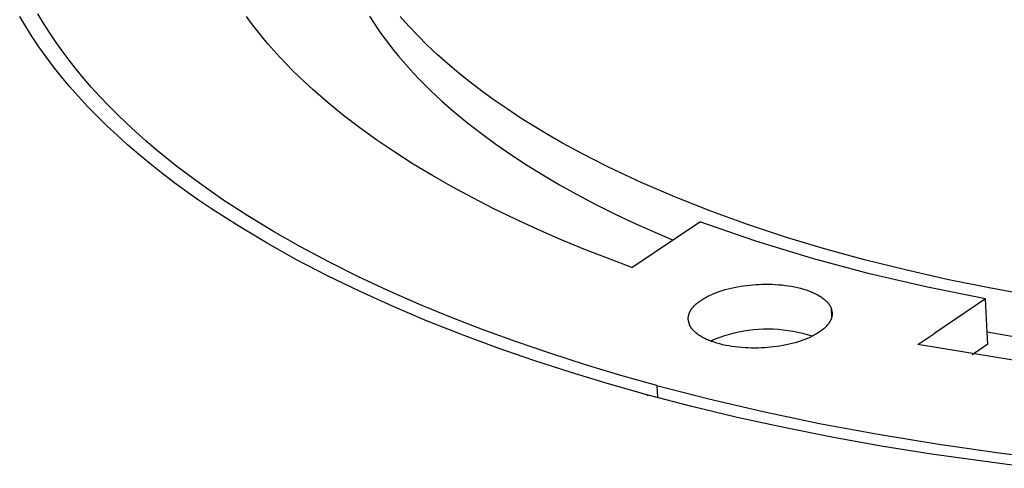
# Model space of a CAD drawing. Header units: millimetres. Extents: x 10740 to 13233, y 6351 to 7934.
# Tile 17 of 23: x 12615 to 12647, y 7592 to 7607. Entities that reach past the tile are written whole.
import ezdxf

# ---------------------------------------------------------------- set-up
doc = ezdxf.new("R2010")
doc.units = ezdxf.units.MM
doc.layers.add('Make2D$Visible$Curvas', color=7, linetype='Continuous')

msp = doc.modelspace()

# ---------------------------------------------------------------- linework, layer by layer
at = {"layer": 'Make2D$Visible$Curvas', "color": 7, "lineweight": -3, "true_color": 0xffffff}
for p, q in [((12614.838, 7607.05), (12614.64, 7607.386)), ((12615.424, 7607.165), (12615.241, 7607.473)), ((12615.618, 7606.859), (12615.424, 7607.165)), ((12622.281, 7607.156), (12622.114, 7607.382)), ((12622.455, 7606.932), (12622.281, 7607.156)), ((12615.049, 7606.716), (12614.838, 7607.05)), ((12615.823, 7606.553), (12615.618, 7606.859)), ((12622.635, 7606.708), (12622.455, 7606.932)), ((12615.272, 7606.383), (12615.049, 7606.716)), ((12616.039, 7606.249), (12615.823, 7606.553)), ((12622.823, 7606.485), (12622.635, 7606.708)), ((12623.017, 7606.264), (12622.823, 7606.485)), ((12615.508, 7606.052), (12615.272, 7606.383)), ((12616.266, 7605.945), (12616.039, 7606.249)), ((12623.218, 7606.043), (12623.017, 7606.264)), ((12615.757, 7605.722), (12615.508, 7606.052)), ((12616.504, 7605.643), (12616.266, 7605.945)), ((12623.425, 7605.824), (12623.218, 7606.043)), ((12623.64, 7605.606), (12623.425, 7605.824)), ((12616.019, 7605.394), (12615.757, 7605.722)), ((12616.752, 7605.343), (12616.504, 7605.643)), ((12623.86, 7605.389), (12623.64, 7605.606)), ((12616.293, 7605.067), (12616.019, 7605.394)), ((12617.012, 7605.044), (12616.752, 7605.343)), ((12624.322, 7604.96), (12623.86, 7605.389)), ((12616.58, 7604.742), (12616.293, 7605.067)), ((12617.282, 7604.746), (12617.012, 7605.044)), ((12624.809, 7604.536), (12624.322, 7604.96)), ((12616.879, 7604.419), (12616.58, 7604.742)), ((12617.563, 7604.451), (12617.282, 7604.746)), ((12625.322, 7604.118), (12624.809, 7604.536)), ((12617.19, 7604.099), (12616.879, 7604.419)), ((12617.855, 7604.157), (12617.563, 7604.451)), ((12618.157, 7603.865), (12617.855, 7604.157)), ((12617.514, 7603.78), (12617.19, 7604.099)), ((12618.47, 7603.575), (12618.157, 7603.865)), ((12625.859, 7603.707), (12625.322, 7604.118)), ((12617.851, 7603.464), (12617.514, 7603.78)), ((12618.794, 7603.287), (12618.47, 7603.575)), ((12626.421, 7603.303), (12625.859, 7603.707)), ((12618.199, 7603.151), (12617.851, 7603.464)), ((12619.127, 7603.002), (12618.794, 7603.287)), ((12627.007, 7602.906), (12626.421, 7603.303)), ((12618.56, 7602.84), (12618.199, 7603.151)), ((12618.932, 7602.532), (12618.56, 7602.84)), ((12619.472, 7602.718), (12619.127, 7603.002)), ((12627.616, 7602.517), (12627.007, 7602.906)), ((12619.316, 7602.227), (12618.932, 7602.532)), ((12619.826, 7602.438), (12619.472, 7602.718)), ((12628.248, 7602.136), (12627.616, 7602.517)), ((12619.712, 7601.925), (12619.316, 7602.227)), ((12620.19, 7602.159), (12619.826, 7602.438)), ((12620.12, 7601.626), (12619.712, 7601.925)), ((12620.565, 7601.884), (12620.19, 7602.159)), ((12621.343, 7601.341), (12620.565, 7601.884)), ((12628.902, 7601.763), (12628.248, 7602.136)), ((12620.538, 7601.331), (12620.12, 7601.626)), ((12629.576, 7601.398), (12628.902, 7601.763)), ((12620.968, 7601.038), (12620.538, 7601.331)), ((12622.16, 7600.809), (12621.343, 7601.341)), ((12630.271, 7601.043), (12629.576, 7601.398)), ((12621.861, 7600.464), (12620.968, 7601.038)), ((12630.986, 7600.697), (12630.271, 7601.043)), ((12623.014, 7600.29), (12622.16, 7600.809)), ((12631.719, 7600.36), (12630.986, 7600.697)), ((12634.821, 7599.112), (12637.061, 7600.614)), ((12638.909, 7599.98), (12637.061, 7600.614)), ((12622.796, 7599.905), (12621.861, 7600.464)), ((12623.904, 7599.784), (12623.014, 7600.29)), ((12632.47, 7600.033), (12631.719, 7600.36)), ((12633.238, 7599.716), (12632.47, 7600.033)), ((12640.777, 7599.408), (12638.909, 7599.98)), ((12623.772, 7599.36), (12622.796, 7599.905)), ((12624.829, 7599.291), (12623.904, 7599.784)), ((12634.022, 7599.409), (12633.238, 7599.716)), ((12624.787, 7598.833), (12623.772, 7599.36)), ((12625.787, 7598.813), (12624.829, 7599.291)), ((12634.821, 7599.112), (12634.022, 7599.409)), ((12642.664, 7598.9), (12640.777, 7599.408)), ((12625.84, 7598.322), (12624.787, 7598.833)), ((12626.778, 7598.349), (12625.787, 7598.813)), ((12644.567, 7598.456), (12642.664, 7598.9)), ((12626.928, 7597.828), (12625.84, 7598.322)), ((12627.798, 7597.901), (12626.778, 7598.349)), ((12637.614, 7598.283), (12637.707, 7598.316)), ((12637.707, 7598.316), (12637.803, 7598.348)), ((12637.803, 7598.348), (12637.9, 7598.377)), ((12637.9, 7598.377), (12637.999, 7598.403)), ((12637.999, 7598.403), (12638.1, 7598.428)), ((12638.1, 7598.428), (12638.202, 7598.45)), ((12638.202, 7598.45), (12638.305, 7598.47)), ((12638.305, 7598.47), (12638.407, 7598.488)), ((12638.407, 7598.488), (12638.51, 7598.504)), ((12638.51, 7598.504), (12638.612, 7598.517)), ((12638.612, 7598.517), (12638.714, 7598.529)), ((12638.714, 7598.529), (12638.815, 7598.538)), ((12638.815, 7598.538), (12638.916, 7598.545)), ((12638.916, 7598.545), (12639.019, 7598.551)), ((12639.019, 7598.551), (12639.124, 7598.554)), ((12639.124, 7598.554), (12639.23, 7598.556)), ((12639.23, 7598.556), (12639.337, 7598.555)), ((12639.337, 7598.555), (12639.444, 7598.552)), ((12639.444, 7598.552), (12639.553, 7598.547)), ((12639.553, 7598.547), (12639.661, 7598.54)), ((12639.661, 7598.54), (12639.769, 7598.53)), ((12639.769, 7598.53), (12639.876, 7598.518)), ((12639.876, 7598.518), (12639.982, 7598.503)), ((12639.982, 7598.503), (12640.087, 7598.486)), ((12640.087, 7598.486), (12640.189, 7598.466)), ((12640.189, 7598.466), (12640.289, 7598.445)), ((12640.289, 7598.445), (12640.387, 7598.42)), ((12640.387, 7598.42), (12640.481, 7598.394)), ((12640.481, 7598.394), (12640.573, 7598.366)), ((12640.573, 7598.366), (12640.66, 7598.335)), ((12640.66, 7598.335), (12640.702, 7598.319)), ((12640.702, 7598.319), (12640.743, 7598.303)), ((12640.743, 7598.303), (12640.783, 7598.286)), ((12646.484, 7598.077), (12644.567, 7598.456)), ((12637.005, 7597.955), (12637.035, 7597.978)), ((12637.035, 7597.978), (12637.066, 7598.001)), ((12637.066, 7598.001), (12637.098, 7598.024)), ((12637.098, 7598.024), (12637.131, 7598.046)), ((12637.131, 7598.046), (12637.166, 7598.068)), ((12637.166, 7598.068), (12637.201, 7598.089)), ((12637.201, 7598.089), (12637.238, 7598.11)), ((12637.238, 7598.11), (12637.276, 7598.131)), ((12637.276, 7598.131), (12637.315, 7598.152)), ((12637.315, 7598.152), (12637.355, 7598.172)), ((12637.355, 7598.172), (12637.438, 7598.211)), ((12637.438, 7598.211), (12637.524, 7598.248)), ((12637.524, 7598.248), (12637.614, 7598.283)), ((12640.783, 7598.286), (12640.822, 7598.268)), ((12640.822, 7598.268), (12640.86, 7598.251)), ((12640.86, 7598.251), (12640.897, 7598.233)), ((12640.897, 7598.233), (12640.932, 7598.214)), ((12640.932, 7598.214), (12640.967, 7598.195)), ((12640.967, 7598.195), (12641, 7598.176)), ((12641, 7598.176), (12641.032, 7598.157)), ((12641.032, 7598.157), (12641.062, 7598.137)), ((12641.062, 7598.137), (12641.092, 7598.117)), ((12641.092, 7598.117), (12641.12, 7598.097)), ((12641.12, 7598.097), (12641.147, 7598.076)), ((12641.147, 7598.076), (12641.172, 7598.055)), ((12641.172, 7598.055), (12641.197, 7598.034)), ((12641.197, 7598.034), (12641.22, 7598.013)), ((12641.22, 7598.013), (12641.241, 7597.992)), ((12641.241, 7597.992), (12641.262, 7597.971)), ((12641.262, 7597.971), (12641.281, 7597.949)), ((12646.484, 7598.077), (12644.813, 7596.944)), ((12646.54, 7596.975), (12646.484, 7598.077)), ((12628.049, 7597.353), (12626.928, 7597.828)), ((12628.847, 7597.468), (12627.798, 7597.901)), ((12636.734, 7597.634), (12636.74, 7597.646)), ((12636.74, 7597.646), (12636.746, 7597.658)), ((12636.746, 7597.658), (12636.752, 7597.67)), ((12636.752, 7597.67), (12636.759, 7597.682)), ((12636.759, 7597.682), (12636.766, 7597.694)), ((12636.766, 7597.694), (12636.773, 7597.706)), ((12636.773, 7597.706), (12636.781, 7597.718)), ((12636.781, 7597.718), (12636.789, 7597.73)), ((12636.789, 7597.73), (12636.798, 7597.742)), ((12636.798, 7597.742), (12636.806, 7597.754)), ((12636.806, 7597.754), (12636.815, 7597.766)), ((12636.815, 7597.766), (12636.835, 7597.79)), ((12636.835, 7597.79), (12636.855, 7597.814)), ((12636.855, 7597.814), (12636.877, 7597.838)), ((12636.877, 7597.838), (12636.9, 7597.862)), ((12636.9, 7597.862), (12636.924, 7597.885)), ((12636.924, 7597.885), (12636.95, 7597.909)), ((12636.95, 7597.909), (12636.977, 7597.932)), ((12636.977, 7597.932), (12637.005, 7597.955)), ((12641.281, 7597.949), (12641.29, 7597.939)), ((12641.29, 7597.939), (12641.299, 7597.928)), ((12641.299, 7597.928), (12641.308, 7597.917)), ((12641.308, 7597.917), (12641.316, 7597.906)), ((12641.316, 7597.906), (12641.324, 7597.895)), ((12641.324, 7597.895), (12641.331, 7597.885)), ((12641.331, 7597.885), (12641.339, 7597.874)), ((12641.339, 7597.874), (12641.346, 7597.863)), ((12641.346, 7597.863), (12641.352, 7597.852)), ((12641.352, 7597.852), (12641.359, 7597.841)), ((12641.359, 7597.841), (12641.365, 7597.83)), ((12641.365, 7597.83), (12641.371, 7597.82)), ((12641.371, 7597.82), (12641.376, 7597.809)), ((12641.376, 7597.809), (12641.381, 7597.798)), ((12641.381, 7597.798), (12641.386, 7597.787)), ((12641.386, 7597.787), (12641.391, 7597.776)), ((12641.391, 7597.776), (12641.429, 7597.614)), ((12641.391, 7597.776), (12641.408, 7597.449)), ((12629.202, 7596.896), (12628.049, 7597.353)), ((12629.923, 7597.051), (12628.847, 7597.468)), ((12636.683, 7597.435), (12636.684, 7597.446)), ((12636.683, 7597.424), (12636.683, 7597.435)), ((12636.683, 7597.412), (12636.683, 7597.424)), ((12636.683, 7597.401), (12636.683, 7597.412)), ((12636.683, 7597.39), (12636.683, 7597.401)), ((12636.72, 7597.231), (12636.683, 7597.39)), ((12636.684, 7597.446), (12636.685, 7597.458)), ((12636.685, 7597.458), (12636.686, 7597.469)), ((12636.686, 7597.469), (12636.687, 7597.481)), ((12636.687, 7597.481), (12636.689, 7597.492)), ((12636.689, 7597.492), (12636.691, 7597.504)), ((12636.691, 7597.504), (12636.694, 7597.516)), ((12636.694, 7597.516), (12636.696, 7597.527)), ((12636.696, 7597.527), (12636.699, 7597.539)), ((12636.699, 7597.539), (12636.702, 7597.551)), ((12636.702, 7597.551), (12636.706, 7597.563)), ((12636.706, 7597.563), (12636.71, 7597.574)), ((12636.71, 7597.574), (12636.714, 7597.586)), ((12636.714, 7597.586), (12636.719, 7597.598)), ((12636.719, 7597.598), (12636.723, 7597.61)), ((12636.723, 7597.61), (12636.728, 7597.622)), ((12636.728, 7597.622), (12636.734, 7597.634)), ((12641.353, 7597.322), (12641.346, 7597.31)), ((12641.36, 7597.334), (12641.353, 7597.322)), ((12641.366, 7597.346), (12641.36, 7597.334)), ((12641.372, 7597.358), (12641.366, 7597.346)), ((12641.378, 7597.37), (12641.372, 7597.358)), ((12641.383, 7597.382), (12641.378, 7597.37)), ((12641.389, 7597.394), (12641.383, 7597.382)), ((12641.393, 7597.406), (12641.389, 7597.394)), ((12641.398, 7597.418), (12641.393, 7597.406)), ((12641.402, 7597.43), (12641.398, 7597.418)), ((12641.406, 7597.442), (12641.402, 7597.43)), ((12641.41, 7597.453), (12641.406, 7597.442)), ((12641.413, 7597.465), (12641.41, 7597.453)), ((12641.416, 7597.477), (12641.413, 7597.465)), ((12641.418, 7597.488), (12641.416, 7597.477)), ((12641.421, 7597.5), (12641.418, 7597.488)), ((12641.423, 7597.512), (12641.421, 7597.5)), ((12641.425, 7597.523), (12641.423, 7597.512)), ((12641.426, 7597.535), (12641.425, 7597.523)), ((12641.427, 7597.546), (12641.426, 7597.535)), ((12641.428, 7597.558), (12641.427, 7597.546)), ((12641.429, 7597.569), (12641.428, 7597.558)), ((12641.429, 7597.614), (12641.429, 7597.603)), ((12641.429, 7597.603), (12641.429, 7597.592)), ((12641.429, 7597.592), (12641.429, 7597.58)), ((12641.429, 7597.58), (12641.429, 7597.569)), ((12631.024, 7596.651), (12629.923, 7597.051)), ((12636.725, 7597.22), (12636.72, 7597.231)), ((12636.73, 7597.209), (12636.725, 7597.22)), ((12636.735, 7597.199), (12636.73, 7597.209)), ((12636.74, 7597.188), (12636.735, 7597.199)), ((12636.746, 7597.177), (12636.74, 7597.188)), ((12636.752, 7597.166), (12636.746, 7597.177)), ((12636.758, 7597.155), (12636.752, 7597.166)), ((12636.765, 7597.144), (12636.758, 7597.155)), ((12636.772, 7597.133), (12636.765, 7597.144)), ((12636.779, 7597.123), (12636.772, 7597.133)), ((12636.787, 7597.112), (12636.779, 7597.123)), ((12636.794, 7597.101), (12636.787, 7597.112)), ((12636.803, 7597.09), (12636.794, 7597.101)), ((12636.811, 7597.079), (12636.803, 7597.09)), ((12636.82, 7597.069), (12636.811, 7597.079)), ((12636.829, 7597.058), (12636.82, 7597.069)), ((12636.848, 7597.036), (12636.829, 7597.058)), ((12636.868, 7597.015), (12636.848, 7597.036)), ((12636.89, 7596.994), (12636.868, 7597.015)), ((12638.514, 7597.006), (12638.353, 7596.976)), ((12638.675, 7597.03), (12638.514, 7597.006)), ((12638.837, 7597.049), (12638.675, 7597.03)), ((12639, 7597.063), (12638.837, 7597.049)), ((12639.163, 7597.07), (12639, 7597.063)), ((12639.326, 7597.072), (12639.163, 7597.07)), ((12639.489, 7597.069), (12639.326, 7597.072)), ((12639.652, 7597.06), (12639.489, 7597.069)), ((12639.815, 7597.045), (12639.652, 7597.06)), ((12639.977, 7597.024), (12639.815, 7597.045)), ((12640.138, 7596.999), (12639.977, 7597.024)), ((12640.298, 7596.967), (12640.138, 7596.999)), ((12641.046, 7597.003), (12641.014, 7596.981)), ((12641.077, 7597.026), (12641.046, 7597.003)), ((12641.106, 7597.049), (12641.077, 7597.026)), ((12641.135, 7597.072), (12641.106, 7597.049)), ((12641.162, 7597.095), (12641.135, 7597.072)), ((12641.187, 7597.119), (12641.162, 7597.095)), ((12641.212, 7597.142), (12641.187, 7597.119)), ((12641.235, 7597.166), (12641.212, 7597.142)), ((12641.257, 7597.19), (12641.235, 7597.166)), ((12641.277, 7597.214), (12641.257, 7597.19)), ((12641.296, 7597.238), (12641.277, 7597.214)), ((12641.305, 7597.25), (12641.296, 7597.238)), ((12641.314, 7597.262), (12641.305, 7597.25)), ((12641.323, 7597.274), (12641.314, 7597.262)), ((12641.331, 7597.286), (12641.323, 7597.274)), ((12641.338, 7597.298), (12641.331, 7597.286)), ((12641.346, 7597.31), (12641.338, 7597.298)), ((12630.384, 7596.458), (12629.202, 7596.896)), ((12636.913, 7596.973), (12636.89, 7596.994)), ((12636.937, 7596.952), (12636.913, 7596.973)), ((12636.963, 7596.931), (12636.937, 7596.952)), ((12636.989, 7596.91), (12636.963, 7596.931)), ((12637.017, 7596.89), (12636.989, 7596.91)), ((12637.047, 7596.87), (12637.017, 7596.89)), ((12637.077, 7596.85), (12637.047, 7596.87)), ((12637.109, 7596.831), (12637.077, 7596.85)), ((12637.142, 7596.811), (12637.109, 7596.831)), ((12637.176, 7596.792), (12637.142, 7596.811)), ((12637.212, 7596.774), (12637.176, 7596.792)), ((12637.248, 7596.756), (12637.212, 7596.774)), ((12637.286, 7596.738), (12637.248, 7596.756)), ((12637.325, 7596.721), (12637.286, 7596.738)), ((12637.365, 7596.704), (12637.325, 7596.721)), ((12637.406, 7596.687), (12637.365, 7596.704)), ((12637.448, 7596.671), (12637.406, 7596.687)), ((12637.572, 7596.744), (12637.421, 7596.681)), ((12637.536, 7596.64), (12637.448, 7596.671)), ((12637.724, 7596.801), (12637.572, 7596.744)), ((12637.879, 7596.853), (12637.724, 7596.801)), ((12638.036, 7596.899), (12637.879, 7596.853)), ((12638.194, 7596.94), (12638.036, 7596.899)), ((12638.353, 7596.976), (12638.194, 7596.94)), ((12640.457, 7596.93), (12640.298, 7596.967)), ((12640.404, 7596.688), (12640.308, 7596.657)), ((12640.497, 7596.721), (12640.404, 7596.688)), ((12640.615, 7596.888), (12640.457, 7596.93)), ((12640.587, 7596.756), (12640.497, 7596.721)), ((12640.673, 7596.793), (12640.587, 7596.756)), ((12640.771, 7596.84), (12640.615, 7596.888)), ((12640.756, 7596.832), (12640.673, 7596.793)), ((12640.796, 7596.853), (12640.756, 7596.832)), ((12640.835, 7596.873), (12640.796, 7596.853)), ((12640.873, 7596.894), (12640.835, 7596.873)), ((12640.91, 7596.915), (12640.873, 7596.894)), ((12640.946, 7596.937), (12640.91, 7596.915)), ((12640.98, 7596.959), (12640.946, 7596.937)), ((12641.014, 7596.981), (12640.98, 7596.959)), ((12644.255, 7596.565), (12644.813, 7596.944)), ((12646.559, 7596.593), (12646.539, 7596.979)), ((12631.593, 7596.04), (12630.384, 7596.458)), ((12632.149, 7596.267), (12631.024, 7596.651)), ((12637.627, 7596.612), (12637.536, 7596.64)), ((12637.721, 7596.585), (12637.627, 7596.612)), ((12637.819, 7596.561), (12637.721, 7596.585)), ((12637.919, 7596.539), (12637.819, 7596.561)), ((12638.021, 7596.52), (12637.919, 7596.539)), ((12638.126, 7596.502), (12638.021, 7596.52)), ((12638.232, 7596.488), (12638.126, 7596.502)), ((12638.339, 7596.475), (12638.232, 7596.488)), ((12638.447, 7596.465), (12638.339, 7596.475)), ((12638.556, 7596.458), (12638.447, 7596.465)), ((12638.664, 7596.453), (12638.556, 7596.458)), ((12638.772, 7596.45), (12638.664, 7596.453)), ((12638.879, 7596.449), (12638.772, 7596.45)), ((12638.985, 7596.45), (12638.879, 7596.449)), ((12639.09, 7596.454), (12638.985, 7596.45)), ((12639.193, 7596.459), (12639.09, 7596.454)), ((12639.295, 7596.467), (12639.193, 7596.459)), ((12639.395, 7596.476), (12639.295, 7596.467)), ((12639.497, 7596.487), (12639.395, 7596.476)), ((12639.6, 7596.5), (12639.497, 7596.487)), ((12639.703, 7596.516), (12639.6, 7596.5)), ((12639.806, 7596.534), (12639.703, 7596.516)), ((12639.908, 7596.554), (12639.806, 7596.534)), ((12640.01, 7596.576), (12639.908, 7596.554)), ((12640.111, 7596.601), (12640.01, 7596.576)), ((12640.211, 7596.628), (12640.111, 7596.601)), ((12640.308, 7596.657), (12640.211, 7596.628)), ((12647.392, 7596.049), (12644.255, 7596.565)), ((12646.04, 7596.241), (12646.559, 7596.593)), ((12632.826, 7595.641), (12631.593, 7596.04)), ((12633.296, 7595.9), (12632.149, 7596.267)), ((12634.462, 7595.551), (12633.296, 7595.9)), ((12634.083, 7595.262), (12632.826, 7595.641)), ((12635.647, 7595.218), (12634.462, 7595.551)), ((12635.359, 7594.903), (12634.083, 7595.262)), ((12635.647, 7595.218), (12635.668, 7594.821)), ((12635.647, 7595.218), (12637.363, 7594.775)), ((12635.325, 7594.886), (12635.359, 7594.903)), ((12636.807, 7594.526), (12635.359, 7594.903)), ((12637.363, 7594.775), (12639.154, 7594.357)), ((12638.301, 7594.167), (12636.807, 7594.526)), ((12639.839, 7593.83), (12638.301, 7594.167)), ((12639.154, 7594.357), (12641.016, 7593.967)), ((12641.42, 7593.514), (12639.839, 7593.83)), ((12641.016, 7593.967), (12642.948, 7593.607)), ((12643.041, 7593.22), (12641.42, 7593.514)), ((12642.948, 7593.607), (12644.947, 7593.281)), ((12644.7, 7592.951), (12643.041, 7593.22)), ((12644.947, 7593.281), (12647.009, 7592.989)), ((12648.123, 7592.487), (12644.7, 7592.951)), ((12647.009, 7592.989), (12649.13, 7592.735))]:
    msp.add_line(p, q, dxfattribs=at)
at = {"layer": 'Make2D$Visible$Curvas', "color": 7, "lineweight": -3, "true_color": 0xf4f4f4}
for p, q in [((12626.172, 7607.394), (12626.294, 7607.204)), ((12626.294, 7607.204), (12626.42, 7607.014)), ((12627.469, 7607.065), (12627.187, 7607.381)), ((12627.767, 7606.751), (12627.469, 7607.065)), ((12626.42, 7607.014), (12626.552, 7606.824)), ((12626.552, 7606.824), (12626.69, 7606.635)), ((12628.08, 7606.439), (12627.767, 7606.751)), ((12626.69, 7606.635), (12626.833, 7606.446)), ((12626.833, 7606.446), (12626.981, 7606.258)), ((12628.41, 7606.129), (12628.08, 7606.439)), ((12626.981, 7606.258), (12627.135, 7606.07)), ((12628.755, 7605.822), (12628.41, 7606.129)), ((12627.135, 7606.07), (12627.295, 7605.883)), ((12627.295, 7605.883), (12627.46, 7605.696)), ((12629.115, 7605.518), (12628.755, 7605.822)), ((12627.46, 7605.696), (12627.63, 7605.51)), ((12627.63, 7605.51), (12627.806, 7605.325)), ((12629.491, 7605.217), (12629.115, 7605.518)), ((12627.806, 7605.325), (12628.174, 7604.957)), ((12629.882, 7604.919), (12629.491, 7605.217)), ((12628.174, 7604.957), (12628.564, 7604.592)), ((12630.288, 7604.624), (12629.882, 7604.919)), ((12628.564, 7604.592), (12628.976, 7604.231)), ((12630.709, 7604.333), (12630.288, 7604.624)), ((12628.976, 7604.231), (12629.409, 7603.874)), ((12631.145, 7604.046), (12630.709, 7604.333)), ((12629.409, 7603.874), (12629.863, 7603.521)), ((12631.595, 7603.763), (12631.145, 7604.046)), ((12629.863, 7603.521), (12630.339, 7603.172)), ((12632.06, 7603.484), (12631.595, 7603.763)), ((12630.339, 7603.172), (12630.835, 7602.829)), ((12632.539, 7603.209), (12632.06, 7603.484)), ((12633.031, 7602.939), (12632.539, 7603.209)), ((12633.537, 7602.674), (12633.031, 7602.939)), ((12630.835, 7602.829), (12631.351, 7602.491)), ((12634.056, 7602.413), (12633.537, 7602.674)), ((12631.351, 7602.491), (12631.888, 7602.159)), ((12635.133, 7601.908), (12634.056, 7602.413)), ((12631.888, 7602.159), (12632.444, 7601.833)), ((12636.258, 7601.424), (12635.133, 7601.908)), ((12632.444, 7601.833), (12633.02, 7601.513)), ((12633.02, 7601.513), (12633.614, 7601.199)), ((12637.428, 7600.963), (12636.258, 7601.424)), ((12633.614, 7601.199), (12634.227, 7600.892)), ((12634.227, 7600.892), (12634.857, 7600.593)), ((12638.641, 7600.525), (12637.428, 7600.963)), ((12634.857, 7600.593), (12635.504, 7600.3)), ((12635.504, 7600.3), (12636.168, 7600.016)), ((12639.893, 7600.112), (12638.641, 7600.525)), ((12641.18, 7599.724), (12639.893, 7600.112)), ((12642.499, 7599.362), (12641.18, 7599.724)), ((12643.846, 7599.026), (12642.499, 7599.362)), ((12645.217, 7598.716), (12643.846, 7599.026)), ((12646.609, 7598.434), (12645.217, 7598.716)), ((12648.017, 7598.178), (12646.609, 7598.434)), ((12648.106, 7596.692), (12646.543, 7596.978))]:
    msp.add_line(p, q, dxfattribs=at)

doc.saveas('drawing.dxf')
